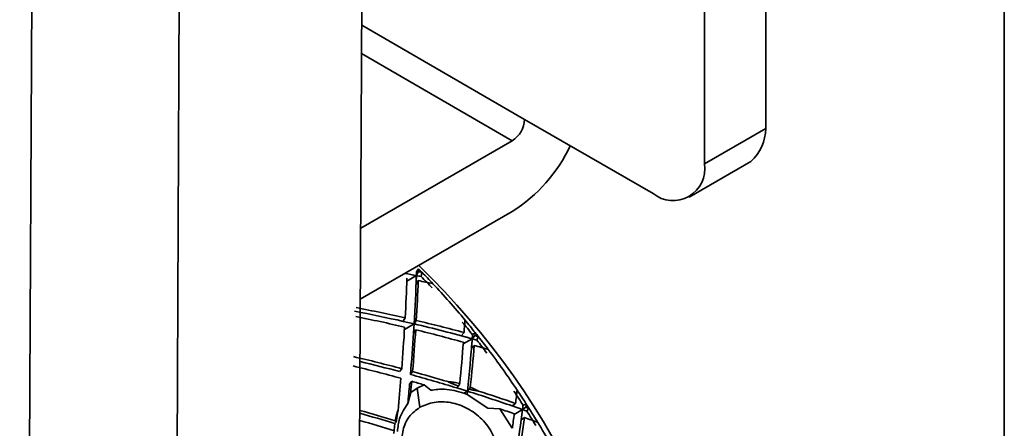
# Model space of a CAD drawing. Header units: millimetres. Extents: x 1 to 1119, y -1 to 863.
# Tile 190 of 211: x 1019.42 to 1026.6, y 500.17 to 503.15. Entities that reach past the tile are written whole.
import ezdxf

# ---------------------------------------------------------------- set-up
doc = ezdxf.new("R2010")
doc.units = ezdxf.units.MM

msp = doc.modelspace()

# ---------------------------------------------------------------- linework, layer by layer
at = {"color": 7, "linetype": 'Continuous', "lineweight": 35}
for p, q in [((1019.4221, 485.3239), (1020.1423, 630.9182)), ((1021.2163, 630.9147), (1020.4961, 485.3203)), ((1021.83, 486.0815), (1022.5431, 630.253)), ((1026.597, 508.0429), (1026.597, 483.0023)), ((1024.8585, 505.3315), (1024.8585, 502.355)), ((1024.4113, 505.0733), (1024.4113, 502.0968)), ((1024.0371, 501.8807), (1023.1017, 502.4207)), ((1024.4113, 502.0968), (1024.8585, 502.355)), ((1023.0119, 502.2652), (1021.9069, 501.6273)), ((1024.3017, 501.8545), (1024.7489, 502.1127)), ((1023.0119, 501.7487), (1021.9043, 501.1094)), ((1022.3128, 501.2825), (1022.3284, 501.3113)), ((1022.3137, 501.3098), (1022.329, 501.3307)), ((1022.3261, 501.2457), (1022.3106, 501.217)), ((1022.3475, 501.2756), (1022.3531, 501.3063)), ((1022.2311, 500.974), (1022.2156, 500.949)), ((1022.2964, 500.9303), (1022.3119, 500.9553)), ((1022.2964, 500.9303), (1022.2155, 500.9489)), ((1022.2921, 500.8621), (1022.2964, 500.9303)), ((1022.3077, 500.8872), (1022.2922, 500.8622)), ((1022.6603, 500.8672), (1022.6402, 500.8437)), ((1022.7197, 500.8217), (1022.7398, 500.8453)), ((1022.7219, 500.8515), (1022.7414, 500.8665)), ((1022.753, 500.8123), (1022.7635, 500.8386)), ((1022.7342, 500.7739), (1022.7141, 500.7504)), ((1022.2061, 500.604), (1022.1908, 500.5831)), ((1022.2697, 500.5618), (1022.285, 500.5827)), ((1022.2789, 500.5121), (1022.2636, 500.4911)), ((1022.3173, 500.4621), (1022.2718, 500.4301)), ((1022.3689, 500.4862), (1022.3173, 500.4621)), ((1022.3377, 500.3225), (1022.3173, 500.4621)), ((1022.4188, 500.4465), (1022.369, 500.4865)), ((1022.6204, 500.4767), (1022.6075, 500.4641)), ((1022.6846, 500.4402), (1022.6075, 500.4641)), ((1022.6846, 500.4402), (1022.6988, 500.4541)), ((1022.2716, 500.4303), (1022.2505, 500.3493)), ((1022.6846, 500.4402), (1022.6581, 500.425)), ((1022.6818, 500.4152), (1022.6581, 500.425)), ((1022.6818, 500.4153), (1022.6846, 500.4402)), ((1022.8323, 500.3158), (1022.6819, 500.4153)), ((1022.9217, 500.3116), (1022.8323, 500.3158)), ((1023.0117, 500.1695), (1022.9215, 500.3112)), ((1023.0112, 500.3325), (1023.0864, 500.306)), ((1023.0763, 500.2301), (1023.0864, 500.306)), ((1023.0864, 500.306), (1023.1107, 500.3237)), ((1023.0904, 500.3377), (1023.1136, 500.3462)), ((1023.1178, 500.2947), (1023.1331, 500.3156)), ((1023.1007, 500.2478), (1023.0763, 500.2302)), ((1022.1561, 500.2036), (1022.1485, 500.1308)), ((1022.1658, 500.2142), (1022.1562, 500.2036))]:
    msp.add_line(p, q, dxfattribs=at)
at = {"color": 8, "linetype": 'Continuous', "lineweight": 35}
for p, q in [((1023.1017, 502.4207), (1021.9142, 503.1062)), ((1021.9132, 502.8994), (1023.0119, 502.2652)), ((1022.3128, 501.2825), (1022.243, 501.2422)), ((1022.2964, 500.9303), (1022.2262, 500.8898)), ((1022.7197, 500.8217), (1022.6542, 500.7839)), ((1023.0864, 500.306), (1023.0255, 500.2709))]:
    msp.add_line(p, q, dxfattribs=at)
at = {"color": 7, "linetype": 'Continuous', "lineweight": 35}
for centre, radius, start, end in [((1022.9067, 502.4296), 0.1952, 302.60657, 357.39408), ((1024.5272, 502.3589), 0.3314, 312.00094, 359.31403), ((1022.3967, 502.7148), 1.1453, 302.48624, 334.89752), ((1024.1832, 502.0598), 0.2311, 230.7942, 9.21562), ((1018.4125, 497.4409), 5.5199, 44.44923, 44.80483), ((1018.4576, 497.3323), 5.584, 2.71858, 46.09099), ((1018.4494, 497.4533), 5.4594, 43.22385, 44.43743), ((1018.4493, 497.4784), 5.4674, 43.22615, 44.43792), ((1018.262, 497.305), 5.7227, 39.68007, 43.20708), ((1018.1103, 497.1763), 5.9216, 38.54869, 39.70123), ((1018.0846, 497.1562), 5.9296, 38.55072, 39.70166), ((1018.5854, 497.5519), 5.316, 38.18974, 38.5736), ((1017.9304, 497.016), 6.1376, 37.08989, 38.20981), ((1018.0236, 497.106), 6.0331, 37.08019, 38.21951), ((1017.8575, 496.9807), 6.2412, 33.74914, 37.07853), ((1017.7697, 496.9208), 6.3475, 32.65967, 33.75812), ((1017.6966, 496.8797), 6.4071, 32.66478, 33.753), ((1017.3115, 496.6287), 6.8909, 32.34692, 32.6487), ((1017.6862, 496.8682), 6.4462, 31.24651, 32.33052), ((1017.7602, 496.9031), 6.3409, 31.23397, 32.33586), ((1017.7177, 496.8879), 6.4091, 27.97175, 31.24243)]:
    msp.add_arc(centre, radius, start, end, dxfattribs=at)
for centre, major_axis, ratio, start_param, end_param in [((1020.9333, 498.732), (0.9012, 4.7202), 0.223034, 5.32519, 5.332083), ((1020.9486, 498.7529), (0.9012, 4.7202), 0.223034, 5.327174, 5.332083), ((1020.9486, 498.7529), (5.2118, -0.3868), 0.521336, 1.336832, 1.341741), ((1020.9231, 498.7261), (5.2118, -0.3868), 0.521336, 1.339756, 1.356168), ((1020.8639, 498.7041), (0.9012, 4.7202), 0.223034, 5.256133, 5.327174), ((1020.943, 498.7222), (5.2118, -0.3868), 0.521336, 1.343725, 1.359903), ((1020.9333, 498.732), (0.9012, 4.7202), 0.223034, 5.238912, 5.32519), ((1020.9328, 498.7163), (0.9012, 4.7202), 0.223034, 5.312747, 5.329159), ((1020.9486, 498.7529), (0.9012, 4.7202), 0.223034, 5.239908, 5.310762), ((1020.943, 498.7222), (5.2118, -0.3868), 0.521336, 1.336832, 1.343725), ((1020.8639, 498.7041), (5.2118, -0.3868), 0.521336, 1.303875, 1.325328), ((1020.938, 498.7267), (5.1433, -0.6944), 0.465437, 1.38304, 1.453087), ((1020.9486, 498.7529), (5.1433, -0.6944), 0.465437, 1.382045, 1.453087), ((1020.8639, 498.7041), (5.1433, -0.6944), 0.465437, 1.36582, 1.436923), ((1020.9486, 498.7529), (5.1433, -0.6944), 0.465437, 1.294966, 1.36582), ((1020.8639, 498.7041), (1.1746, 4.7995), 0.289881, 5.249509, 5.270963), ((1020.8639, 498.7041), (0.9012, 4.7202), 0.223034, 5.168804, 5.239908), ((1020.9486, 498.7529), (0.9012, 4.7202), 0.223034, 5.152641, 5.223683), ((1020.938, 498.7267), (5.1433, -0.6944), 0.465437, 1.280538, 1.366816), ((1020.8639, 498.7041), (5.1433, -0.6944), 0.465437, 1.278554, 1.349595), ((1020.9333, 498.732), (0.9012, 4.7202), 0.223034, 5.152641, 5.222688), ((1020.9188, 498.7321), (5.1433, -0.6944), 0.465437, 1.276569, 1.292981), ((1020.9291, 498.738), (1.1746, 4.7995), 0.289881, 5.144834, 5.231112), ((1020.9278, 498.7208), (1.1746, 4.7995), 0.289881, 5.218669, 5.235082), ((1020.9291, 498.738), (1.1746, 4.7995), 0.289881, 5.231112, 5.238006), ((1020.938, 498.7267), (5.1433, -0.6944), 0.465437, 1.273645, 1.280538), ((1020.9486, 498.7529), (1.1746, 4.7995), 0.289881, 5.233097, 5.238006), ((1020.9486, 498.7529), (5.1433, -0.6944), 0.465437, 1.273645, 1.278554), ((1020.8639, 498.7041), (1.1746, 4.7995), 0.289881, 5.164769, 5.233097), ((1020.9486, 498.7529), (1.1746, 4.7995), 0.289881, 5.148073, 5.216684), ((1020.8639, 498.7041), (5.1433, -0.6944), 0.465437, 1.240688, 1.262141), ((1020.9486, 498.7529), (5.0367, -0.9616), 0.406724, 1.396727, 1.46783), ((1020.8639, 498.7041), (5.0367, -0.9616), 0.406724, 1.380564, 1.451606), ((1020.9333, 498.732), (5.0367, -0.9616), 0.406724, 1.396727, 1.455338), ((1020.8639, 498.7041), (0.9012, 4.7202), 0.223034, 5.099533, 5.152641), ((1020.9333, 498.732), (5.0367, -0.9616), 0.406724, 1.310517, 1.380564), ((1020.9486, 498.7529), (5.0367, -0.9616), 0.406724, 1.327456, 1.380564), ((1020.9333, 498.732), (0.9012, 4.7202), 0.223034, 5.104328, 5.136478), ((1020.9486, 498.7529), (0.9012, 4.7202), 0.223034, 5.117918, 5.136478), ((1020.8639, 498.7041), (5.0367, -0.9616), 0.406724, 1.345831, 1.364401), ((1020.8639, 498.7041), (1.4472, 4.8407), 0.353746, 5.16273, 5.184183), ((1020.9333, 498.732), (5.0367, -0.9616), 0.406724, 1.224422, 1.294294), ((1020.9486, 498.7529), (5.0367, -0.9616), 0.406724, 1.222444, 1.280658), ((1020.8639, 498.7041), (5.0367, -0.9616), 0.406724, 1.206031, 1.228763), ((1020.9254, 498.7444), (1.4472, 4.8407), 0.353746, 5.144332, 5.151226), ((1020.9333, 498.732), (5.0367, -0.9616), 0.406724, 1.201122, 1.208016), ((1020.9486, 498.7529), (1.4472, 4.8407), 0.353746, 5.146317, 5.151226), ((1020.9486, 498.7529), (5.0367, -0.9616), 0.406724, 1.201122, 1.206031), ((1020.9291, 498.738), (4.8944, -1.1979), 0.345293, 1.402603, 1.456083), ((1020.9486, 498.7529), (4.8944, -1.1979), 0.345293, 1.406314, 1.460113), ((1020.8639, 498.7041), (1.4472, 4.8407), 0.353746, 5.123564, 5.146317), ((1020.9486, 498.7529), (1.4472, 4.8407), 0.353746, 5.071651, 5.129904), ((1020.8639, 498.7041), (5.0367, -0.9616), 0.406724, 1.168165, 1.189618), ((1020.8639, 498.7041), (4.8944, -1.1979), 0.345293, 1.389618, 1.442586), ((1020.9254, 498.7444), (1.4472, 4.8407), 0.353746, 5.058054, 5.127926)]:
    msp.add_ellipse(centre, major_axis=major_axis, ratio=ratio, start_param=start_param, end_param=end_param, dxfattribs=at)
for points, knots in [([(1022.6581, 500.425), (1022.6111, 500.4386), (1022.5291, 500.4622), (1022.4518, 500.4512), (1022.4188, 500.4465)], [0, 0, 0, 0, 0.573286, 1, 1, 1, 1]), ([(1022.6287, 500.4957), (1022.6149, 500.4988), (1022.593, 500.5037), (1022.564, 500.5076), (1022.5488, 500.5089), (1022.5418, 500.5094)], [0, 0, 0, 0, 0.474952, 0.754196, 1, 1, 1, 1]), ([(1022.5418, 500.5094), (1022.5465, 500.5071), (1022.5613, 500.5), (1022.5872, 500.4888), (1022.6093, 500.4808), (1022.6204, 500.4767)], [0, 0, 0, 0, 0.192039, 0.594923, 1, 1, 1, 1]), ([(1022.6204, 500.4767), (1022.6212, 500.4784), (1022.6223, 500.4809), (1022.6237, 500.4843), (1022.6249, 500.4869), (1022.6259, 500.4894), (1022.627, 500.4917), (1022.6279, 500.4938), (1022.6284, 500.4951), (1022.6287, 500.4957)], [0, 0, 0, 0, 0.267614, 0.401321, 0.535212, 0.668919, 0.80281, 0.902355, 1, 1, 1, 1]), ([(1022.6988, 500.4541), (1022.6991, 500.4547), (1022.6996, 500.456), (1022.7005, 500.458), (1022.7014, 500.46), (1022.7022, 500.462), (1022.7031, 500.4639), (1022.7042, 500.4665), (1022.7051, 500.4685), (1022.7056, 500.4698)], [0, 0, 0, 0, 0.125875, 0.251711, 0.377586, 0.503688, 0.629525, 0.755399, 1, 1, 1, 1]), ([(1022.6988, 500.4541), (1022.7044, 500.4527), (1022.7157, 500.4501), (1022.7328, 500.4466), (1022.7489, 500.4434), (1022.7595, 500.4416), (1022.7643, 500.4407)], [0, 0, 0, 0, 0.261942, 0.523984, 0.781625, 1, 1, 1, 1]), ([(1022.7643, 500.4407), (1022.76, 500.4431), (1022.7506, 500.4484), (1022.7311, 500.4584), (1022.7157, 500.4653), (1022.7056, 500.4698)], [0, 0, 0, 0, 0.224849, 0.489705, 1, 1, 1, 1]), ([(1022.2505, 500.3493), (1022.2266, 500.3145), (1022.1859, 500.255), (1022.1781, 500.178), (1022.1749, 500.146)], [0, 0, 0, 0, 0.584514, 1, 1, 1, 1]), ([(1022.3377, 500.3225), (1022.3095, 500.3014), (1022.2529, 500.2591), (1022.21, 500.1588), (1022.2047, 500.0429), (1022.2383, 499.919), (1022.3053, 499.8023), (1022.3974, 499.7058), (1022.5049, 499.6393), (1022.6194, 499.6126), (1022.707, 499.6253), (1022.7514, 499.6481), (1022.7634, 499.6543)], [0, 0, 0, 0, 0.105195, 0.21084, 0.318178, 0.426122, 0.532832, 0.638591, 0.74463, 0.852246, 0.959934, 1, 1, 1, 1]), ([(1022.3377, 500.3225), (1022.3714, 500.3372), (1022.439, 500.3666), (1022.5626, 500.3624), (1022.6859, 500.3207), (1022.7948, 500.2403), (1022.8741, 500.1307), (1022.9154, 500.0048), (1022.9152, 499.8762), (1022.8757, 499.7606), (1022.8172, 499.6889), (1022.7749, 499.6617), (1022.7634, 499.6543)], [0, 0, 0, 0, 0.105189, 0.210833, 0.31817, 0.426116, 0.532825, 0.638569, 0.744616, 0.852223, 0.959913, 1, 1, 1, 1]), ([(1023.0355, 500.3502), (1023.0314, 500.3472), (1023.0233, 500.3413), (1023.0152, 500.3354), (1023.0112, 500.3325)], [0, 0, 0, 0, 0.499849, 1, 1, 1, 1]), ([(1022.179, 500.3), (1022.1751, 500.2893), (1022.1687, 500.2717), (1022.1621, 500.2461), (1022.1594, 500.2314), (1022.158, 500.224)], [0, 0, 0, 0, 0.440272, 0.719768, 1, 1, 1, 1]), ([(1022.179, 500.3), (1022.178, 500.2944), (1022.1749, 500.277), (1022.1702, 500.2481), (1022.1672, 500.2256), (1022.1658, 500.2142)], [0, 0, 0, 0, 0.190432, 0.594009, 1, 1, 1, 1]), ([(1022.158, 500.224), (1022.1582, 500.2238), (1022.1587, 500.2231), (1022.1596, 500.222), (1022.1606, 500.2207), (1022.1617, 500.2194), (1022.1627, 500.2181), (1022.1641, 500.2164), (1022.1651, 500.2151), (1022.1658, 500.2142)], [0, 0, 0, 0, 0.064961, 0.199167, 0.333127, 0.467333, 0.601556, 0.7355, 1, 1, 1, 1])]:
    msp.add_open_spline(points, degree=3, knots=knots, dxfattribs=at)

doc.saveas('drawing.dxf')
